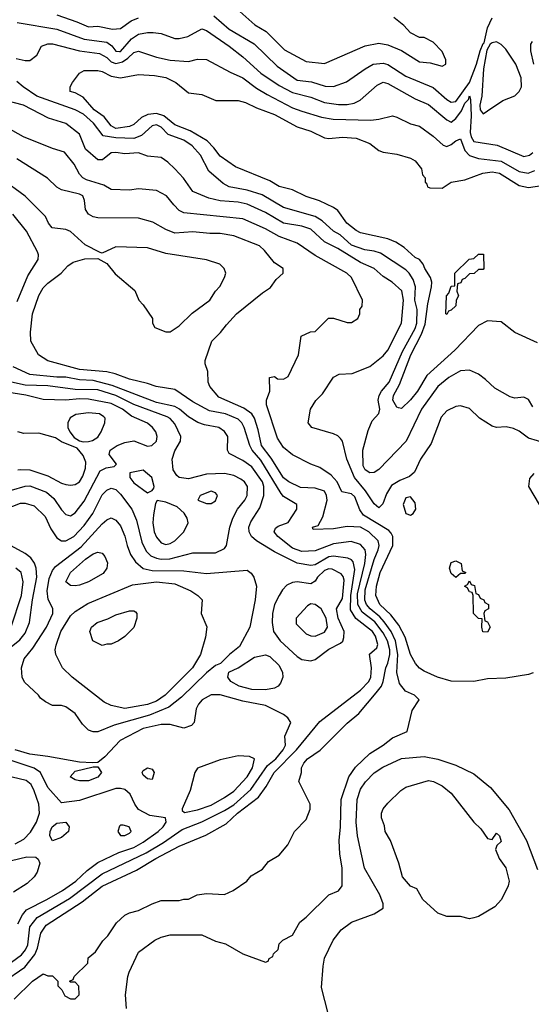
# Model space of a CAD drawing. Header units: inches. Extents: x 1793389 to 1900389, y 320802 to 470796.
# Tile 194 of 256: x 1822266 to 1824523, y 383428 to 387766. Entities that reach past the tile are written whole.
import ezdxf

# ---------------------------------------------------------------- set-up
doc = ezdxf.new("R2010")
doc.units = ezdxf.units.IN
doc.header["$MEASUREMENT"] = 0
doc.layers.add('B8328', color=7, linetype='Continuous')

msp = doc.modelspace()

# ---------------------------------------------------------------- linework, layer by layer
at = {"layer": 'B8328', "color": 2}
for points, elevation in [([(1823184, 387850), (1823303.8, 387743.8), (1823353.8, 387713.8), (1823433.5, 387633.5), (1823530, 387582), (1823610, 387574), (1823789.4, 387650.6), (1823850, 387662.8), (1823890, 387656), (1823950.8, 387630.8), (1824030, 387581), (1824076.9, 387576.9), (1824130, 387562), (1824146, 387570), (1824146, 387590), (1824130, 387626), (1824090, 387668), (1824050, 387688), (1824030, 387688), (1823990, 387708), (1823960.4, 387740.4), (1823916.4, 387776.4)], 270), ([(1822430, 387787.2), (1822517.7, 387757.7), (1822570, 387734.8), (1822610, 387737.3), (1822675.5, 387724.5), (1822710, 387727.3), (1822758, 387762), (1822790, 387774.4)], 266), ([(1823122.9, 387782.9), (1823190, 387724.4), (1823299.6, 387659.6), (1823401.8, 387561.8), (1823490, 387499.5), (1823553.1, 387493.1), (1823614.2, 387474.2), (1823650, 387472.7), (1823707.9, 387492.1), (1823789.3, 387550), (1823825.2, 387570), (1823870, 387574.9), (1823890, 387568.7), (1823970, 387518), (1824090, 387468.4), (1824150, 387414.9), (1824170, 387403), (1824190, 387406), (1824249.8, 387490), (1824281.7, 387570), (1824297, 387630), (1824310, 387661), (1824315.5, 387664.5), (1824329.5, 387730), (1824350, 387774)], 266), ([(1822254.6, 387754.6), (1822430, 387725.3), (1822550, 387680.8), (1822650, 387667.4), (1822671.9, 387651.9), (1822690, 387627.2), (1822706.4, 387626.4), (1822710, 387626.5), (1822758.3, 387681.7), (1822790, 387702), (1822830, 387710.3), (1822854, 387710), (1822890, 387706), (1822950, 387683.8), (1822970, 387683), (1823007.9, 387692.1), (1823070, 387725.5), (1823090, 387719.3), (1823190, 387650.4), (1823250, 387603), (1823330, 387530.4), (1823410, 387477), (1823470, 387445.7), (1823550, 387425.3), (1823610, 387401.1), (1823672.3, 387392.3), (1823710, 387392.4), (1823741.6, 387398.4), (1823767.5, 387412.5), (1823842.5, 387477.5), (1823870, 387490.6), (1823890, 387485.5), (1824010, 387418), (1824070, 387393), (1824150, 387324.9), (1824170, 387315.5), (1824190, 387331.8), (1824215.6, 387364.5), (1824230, 387399.1), (1824245.4, 387414.6), (1824250.3, 387430.3), (1824254.7, 387414.7), (1824257.8, 387342.2), (1824252.9, 387270), (1824257.3, 387250), (1824268.7, 387230), (1824372.9, 387212.9), (1824490, 387164.4), (1824515.1, 387170), (1824530, 387181.6)], 262), ([(1822250, 387596), (1822290, 387586), (1822310, 387587.3), (1822342, 387610), (1822362, 387650), (1822390, 387660.4), (1822410, 387659.5), (1822528.9, 387628.9), (1822617.5, 387617.5), (1822650, 387600.3), (1822670, 387580.9), (1822690, 387573.8), (1822719.2, 387580.8), (1822743.5, 387596.5), (1822770, 387622), (1822790, 387627.7), (1822870, 387600.7), (1822930, 387587.7), (1823010, 387582), (1823050, 387593), (1823090, 387590.7), (1823194.6, 387534.6), (1823250, 387510.4), (1823310, 387464.4), (1823357.2, 387437.2), (1823470, 387378.7), (1823510, 387363.1), (1823596.7, 387336.7), (1823648.6, 387328.6), (1823815.6, 387324.4), (1823850, 387327.7), (1823910, 387342.8), (1823930, 387337.3), (1823990, 387307.3), (1824030, 387297.3), (1824090, 387254), (1824134.2, 387214.2), (1824150, 387208), (1824170, 387217.1), (1824190, 387233.4), (1824210, 387241), (1824230.2, 387190.2), (1824250, 387168), (1824290, 387154.4), (1824390, 387143.6), (1824470, 387098), (1824509.6, 387090.4), (1824538.3, 387101.7)], 258), ([(1824534, 387570), (1824520.9, 387630), (1824521.5, 387658.5), (1824528.7, 387670)], 262), ([(1824550, 386342), (1824450, 386388), (1824390, 386435.3), (1824330, 386439.3), (1824290, 386419.3), (1824184.9, 386310), (1824061.6, 386198.4), (1824020.3, 386130), (1823990, 386092), (1823950, 386053.2), (1823936.5, 386056.5), (1823930, 386059), (1823912, 386090), (1823915.6, 386110), (1823941.4, 386158.6), (1823990.9, 386290), (1824038.6, 386381.4), (1824055.2, 386424.8), (1824065.8, 386514.2), (1824083, 386590), (1824084.5, 386610), (1824078, 386630), (1824053.2, 386670), (1824046, 386690), (1824030, 386709.2), (1824010, 386719.3), (1823962.7, 386762.7), (1823925.8, 386785.8), (1823890, 386800.7), (1823770, 386827.8), (1823750, 386837.6), (1823709.8, 386869.8), (1823670, 386926), (1823650, 386939.5), (1823587.9, 386967.9), (1823530, 386987.3), (1823470, 387016.2), (1823410, 387032), (1823370, 387056.2), (1823218.3, 387118.3), (1823150, 387165.6), (1823122.6, 387202.6), (1823092.7, 387232.7), (1823017.5, 387277.5), (1822950, 387303.5), (1822902.4, 387342.4), (1822870, 387352.6), (1822831.3, 387348.7), (1822803.8, 387336.2), (1822770, 387305.1), (1822750, 387295.6), (1822690, 387286.4), (1822670, 387298.4), (1822638.6, 387338.6), (1822594.5, 387370), (1822545.1, 387425.1), (1822510, 387444), (1822488, 387450), (1822488, 387470), (1822499, 387490), (1822529.3, 387530.7), (1822550, 387542.8), (1822610, 387543), (1822630, 387538), (1822670, 387517.1), (1822710, 387510.4), (1822790, 387524.4), (1822860.6, 387520.6), (1822910, 387511.7), (1822954, 387490), (1823010, 387444.9), (1823070, 387436.3), (1823130.5, 387410.5), (1823230, 387410.4), (1823262.3, 387402.3), (1823310, 387378.4), (1823390, 387348.5), (1823490, 387294), (1823550, 387275.3), (1823610, 387246), (1823630, 387242.4), (1823690, 387248.4), (1823750, 387244.9), (1823810, 387220.7), (1823850, 387190.8), (1823870, 387182.8), (1823930, 387174), (1823990, 387156), (1824010, 387144.7), (1824038, 387110), (1824043.6, 387083.6), (1824054, 387070), (1824054, 387050), (1824062, 387042), (1824064.7, 387030), (1824074.6, 387025.4), (1824130, 387024.7), (1824169.5, 387050.5), (1824230, 387060.5), (1824309.8, 387090.2), (1824350, 387096), (1824382.8, 387090), (1824470, 387036.5), (1824510, 387027.2), (1824570, 387035.8)], 254), ([(1824530, 386061.2), (1824510, 386092.7), (1824490, 386102.7), (1824450, 386099), (1824430, 386104), (1824362.5, 386142.5), (1824321.5, 386181.5), (1824290, 386204), (1824250, 386222.7), (1824210, 386219.5), (1824158.8, 386190), (1824110.4, 386149.6), (1824038, 386050), (1823970.3, 385909.7), (1823850, 385784.5), (1823830, 385771.5), (1823810, 385769.6), (1823790, 385782.4), (1823781.2, 385801.2), (1823779.8, 385870), (1823803.8, 385956.2), (1823820.5, 385999.5), (1823850, 386032), (1823854.5, 386050), (1823846.6, 386090), (1823851.5, 386110), (1823862, 386130), (1823895.8, 386170), (1823955.4, 386304.6), (1824010, 386405.5), (1824017.2, 386430), (1824018.9, 386490), (1824008.4, 386530), (1824012.4, 386590), (1824001.5, 386621.5), (1823984.2, 386650), (1823970, 386664.2), (1823857.8, 386737.8), (1823830, 386746.6), (1823788.3, 386751.7), (1823730, 386773), (1823679, 386819), (1823650, 386834.5), (1823600.4, 386880.4), (1823570, 386899.7), (1823430, 386938.7), (1823335.5, 386995.5), (1823270, 387015.8), (1823190, 387029.6), (1823164, 387044), (1823099.6, 387099.6), (1823064, 387170), (1823026, 387210), (1822990, 387236.3), (1822920.6, 387260.6), (1822890, 387293.6), (1822870, 387303.6), (1822850, 387298.4), (1822803.2, 387256.8), (1822770, 387242.7), (1822690, 387245.6), (1822634.7, 387254.7), (1822591.6, 387310), (1822546.6, 387350), (1822510, 387369.7), (1822341.2, 387430), (1822281.2, 387470), (1822253.8, 387493.8)], 258), ([(1824590, 385898.4), (1824510, 385922.7), (1824470, 385953.2), (1824444.8, 385964.8), (1824411.9, 385971.9), (1824370, 385969.6), (1824350, 385975.1), (1824294, 386010), (1824250, 386053.2), (1824210, 386065.2), (1824190, 386062.7), (1824150, 386042.7), (1824125.5, 386014.5), (1824081.3, 385898.7), (1824034.8, 385830), (1824007.9, 385772.1), (1823986, 385754), (1823943.4, 385736.6), (1823906.3, 385713.7), (1823883.4, 385676.6), (1823867.3, 385632.7), (1823850, 385615.3), (1823830, 385632.7), (1823790.8, 385690.8), (1823742.9, 385750), (1823709.3, 385830), (1823690, 385908.7), (1823681, 385921), (1823670, 385932.3), (1823650, 385942), (1823555.3, 385970), (1823539, 385990), (1823549.5, 386050.5), (1823572.1, 386087.9), (1823601.5, 386118.5), (1823650, 386191), (1823675.5, 386204.5), (1823732.1, 386207.9), (1823810, 386238.8), (1823870, 386284.9), (1823890, 386310.6), (1823949.7, 386430), (1823959.1, 386530), (1823951.3, 386571.3), (1823909.2, 386610), (1823870, 386634.5), (1823830, 386669.5), (1823770, 386696.3), (1823670, 386758.7), (1823610, 386787.8), (1823550, 386843.6), (1823510, 386856.3), (1823430, 386869.6), (1823350, 386917.6), (1823270, 386953), (1823230, 386962.4), (1823150, 386967.8), (1823100.5, 386980.5), (1823030, 387009.4), (1822987.9, 387067.9), (1822950, 387109.3), (1822919.1, 387139.1), (1822890, 387159.3), (1822830, 387165.2), (1822790, 387179.3), (1822730, 387175.6), (1822690, 387180.9), (1822670, 387179.3), (1822630.4, 387149.6), (1822610, 387149.4), (1822556.4, 387196.4), (1822530, 387262), (1822470, 387309.5), (1822393.3, 387333.3), (1822282, 387390), (1822209.7, 387409.7)], 262), ([(1824531.7, 384888.3), (1824510, 384881.6), (1824410, 384865.1), (1824330, 384862.4), (1824270, 384849.7), (1824170, 384851.8), (1824109.6, 384869.6), (1824050, 384896), (1824029.7, 384909.7), (1824012.7, 384930), (1823990, 384969), (1823966, 385046), (1823938.5, 385098.5), (1823903.5, 385143.5), (1823854.5, 385190), (1823837, 385230), (1823840.5, 385270), (1823856.3, 385330), (1823911.8, 385450), (1823912, 385490), (1823904.7, 385504.7), (1823895.1, 385515.1), (1823783.1, 385583.1), (1823766.9, 385606.9), (1823744.2, 385664.2), (1823730, 385676.9), (1823686.3, 385686.3), (1823666, 385730), (1823640.1, 385760.1), (1823590, 385794), (1823550, 385808), (1823470, 385849), (1823430, 385881.2), (1823403.3, 385923.3), (1823354, 386070), (1823354, 386090), (1823368.7, 386130), (1823368, 386190), (1823390, 386194), (1823403.6, 386183.6), (1823430, 386182), (1823450, 386194), (1823495.3, 386290), (1823507.3, 386372.7), (1823548.4, 386391.6), (1823570, 386392), (1823628.9, 386451.1), (1823650, 386451.3), (1823710, 386432), (1823730, 386432), (1823758, 386450), (1823766, 386470), (1823766, 386490), (1823776.4, 386503.6), (1823778, 386530), (1823729, 386630), (1823708.7, 386650), (1823570, 386727.3), (1823490, 386781.6), (1823410, 386811.3), (1823350, 386844.7), (1823250, 386889.6), (1822990, 386915.1), (1822970, 386926), (1822945.2, 386950), (1822914, 386990), (1822870, 387013.2), (1822790, 387021.2), (1822750, 387016), (1822670, 387019), (1822637, 387037), (1822560.7, 387060.7), (1822543.7, 387070), (1822530, 387086), (1822506.6, 387130), (1822463.2, 387183.2), (1822410, 387199.3), (1822282, 387250), (1822150, 387324.5)], 266), ([(1822737.2, 383410), (1822732, 383470), (1822742.7, 383550), (1822749.3, 383570), (1822790, 383658), (1822862, 383710), (1822890, 383724), (1822930, 383733.4), (1823070, 383733.4), (1823130, 383706.8), (1823174.4, 383694.4), (1823250.9, 383650.9), (1823350, 383614), (1823362, 383618), (1823366, 383630), (1823382, 383638), (1823386, 383650), (1823406, 383670), (1823410, 383694), (1823426, 383710), (1823470, 383732), (1823502, 383790), (1823530, 383811.3), (1823629.4, 383910.6), (1823672.5, 383927.5), (1823689, 383950), (1823689, 384030), (1823678, 384090), (1823675.6, 384150), (1823681.3, 384210), (1823683.6, 384330), (1823717.6, 384430), (1823747.4, 384472.6), (1823810, 384533.4), (1823869, 384570), (1823910, 384602.8), (1823975.3, 384630), (1823998, 384722), (1824028, 384770), (1824008, 384790), (1823968, 384808), (1823941, 384841), (1823929.7, 384890), (1823934.6, 384970), (1823923.5, 385030), (1823904.1, 385070), (1823873.6, 385113.6), (1823855, 385135), (1823812.3, 385170), (1823796.4, 385190), (1823789.2, 385209.2), (1823790, 385254.8), (1823830, 385387.7), (1823847.1, 385430), (1823851.1, 385450), (1823847.3, 385470), (1823805.6, 385510), (1823770, 385529.7), (1823710, 385533.6), (1823650, 385522.9), (1823560.4, 385520.4), (1823558, 385530), (1823582, 385538), (1823603.9, 385576.1), (1823622, 385650), (1823619.7, 385670), (1823610, 385689.3), (1823570, 385703), (1823505.1, 385705.1), (1823452.7, 385730), (1823430, 385747.8), (1823374.6, 385834.6), (1823332.6, 385890), (1823318.6, 385958.6), (1823301.1, 386010), (1823289.8, 386029.8), (1823254.9, 386054.9), (1823143.8, 386103.8), (1823105.2, 386150), (1823097.2, 386170), (1823096.5, 386216.5), (1823084, 386250), (1823084.7, 386264.7), (1823114, 386350), (1823152.1, 386387.9), (1823177.5, 386422.5), (1823222, 386470), (1823336.5, 386563.5), (1823372.9, 386587.1), (1823398, 386622), (1823428, 386650), (1823428, 386670), (1823390, 386695.3), (1823346, 386750), (1823324, 386770), (1823210, 386814), (1823150, 386825.1), (1823103.9, 386823.9), (1823030, 386831.8), (1822950, 386825.6), (1822910, 386842), (1822853.8, 386873.8), (1822790, 386892.3), (1822610, 386892.7), (1822590, 386897.2), (1822570, 386909), (1822556, 386930), (1822552, 386970), (1822544, 386990), (1822530, 386998), (1822450, 387017.2), (1822430, 387029.2), (1822387.7, 387067.7), (1822252.9, 387152.9)], 270), ([(1822242, 383450), (1822322, 383530), (1822370, 383562), (1822390, 383554), (1822410, 383554), (1822434, 383530), (1822434, 383510), (1822452, 383492), (1822465.4, 383465.4), (1822490, 383452), (1822510, 383452), (1822528, 383470), (1822527.3, 383507.3), (1822510, 383526), (1822490, 383526), (1822486, 383530), (1822502, 383538), (1822506, 383550), (1822566, 383610), (1822567.3, 383632.7), (1822600.4, 383659.6), (1822632.9, 383707.1), (1822655.3, 383730), (1822692.9, 383787.1), (1822730, 383821), (1822750, 383831), (1822790, 383841), (1822850, 383871.3), (1822890, 383884.7), (1822970, 383884.7), (1822990, 383892), (1823010, 383892), (1823048.9, 383911.1), (1823090, 383916), (1823170, 383911.3), (1823208, 383930), (1823268, 383970), (1823286.3, 383993.7), (1823336.5, 384023.5), (1823363.2, 384056.8), (1823410, 384084.7), (1823448.7, 384130), (1823478, 384190), (1823530, 384242), (1823547.3, 384287.3), (1823548, 384310), (1823498, 384410), (1823509, 384450), (1823509.2, 384470), (1823519, 384490), (1823535.3, 384510), (1823591.8, 384548.2), (1823710, 384667.3), (1823762.7, 384710), (1823839.2, 384800.8), (1823861.6, 384830), (1823869.7, 384850), (1823880.5, 384910), (1823890, 384930.7), (1823898.4, 384970), (1823898.4, 384990), (1823888.9, 385030), (1823870, 385065.4), (1823832.6, 385112.6), (1823776.1, 385156.1), (1823758, 385190), (1823756.6, 385236.6), (1823788.8, 385370), (1823793.3, 385410), (1823789.6, 385430), (1823770, 385454), (1823727.8, 385467.8), (1823650, 385457.7), (1823570, 385425.6), (1823510, 385423), (1823470, 385437.6), (1823404, 385490), (1823389, 385510), (1823394.6, 385525.4), (1823405.6, 385534.4), (1823450, 385551.3), (1823489, 385610), (1823488.7, 385630), (1823430, 385666), (1823419.4, 385679.4), (1823330, 385825.6), (1823291.1, 385870), (1823280.5, 385890), (1823256.3, 385970), (1823245.6, 385990), (1823230, 386005.6), (1823174, 386030), (1823103.3, 386043.3), (1823030, 386082.9), (1822950, 386137), (1822868, 386150), (1822830, 386163.7), (1822750, 386182), (1822686.7, 386206.7), (1822650, 386214.7), (1822530, 386225.4), (1822390, 386263.7), (1822349, 386290), (1822315.3, 386350), (1822314, 386390), (1822322.7, 386470), (1822350, 386551.3), (1822370, 386584.7), (1822390, 386606), (1822448.7, 386650), (1822478, 386682), (1822502, 386698), (1822552.7, 386712.7), (1822610, 386714), (1822650, 386692), (1822687.1, 386647.1), (1822773.7, 386573.7), (1822791.3, 386530), (1822811, 386510), (1822851.3, 386450), (1822852, 386430), (1822862, 386410), (1822910, 386391.3), (1822930, 386391.3), (1822970, 386418), (1823027.2, 386472.8), (1823104, 386530), (1823129, 386570), (1823149.3, 386590.7), (1823168.7, 386630), (1823175.3, 386650), (1823168, 386670), (1823148.9, 386688.9), (1823090, 386709), (1822910, 386736), (1822830, 386761.2), (1822690, 386765.2), (1822630, 386738), (1822620.4, 386740.4), (1822554, 386774), (1822490, 386832.7), (1822470, 386842.7), (1822409.6, 386849.6), (1822393.2, 386870), (1822378.9, 386898.9), (1822290, 386989.4), (1822184.8, 387064.8)], 274), ([(1822254.7, 386525.3), (1822302.3, 386637.8), (1822346.6, 386710), (1822349.3, 386730), (1822344.1, 386744.1), (1822295.4, 386835.4), (1822236, 386910)], 278), ([(1822190, 383523.8), (1822288.2, 383591.8), (1822333.1, 383646.9), (1822344.9, 383675.1), (1822359.2, 383740.8), (1822383, 383777), (1822541.2, 383878.8), (1822630, 383948.7), (1822781.5, 384018.5), (1822866.6, 384070), (1822970, 384124.9), (1823086.3, 384173.7), (1823176.6, 384223.4), (1823226.6, 384270), (1823319.3, 384340.7), (1823352.9, 384387.1), (1823388.4, 384450), (1823487.1, 384550), (1823590, 384674.8), (1823770, 384812.4), (1823806, 384850), (1823815.1, 384870), (1823818, 384910), (1823809.5, 384970.5), (1823841.5, 384998.5), (1823846.3, 385013.7), (1823835.4, 385050), (1823822.4, 385070), (1823748.1, 385128.1), (1823725.8, 385165.8), (1823726.9, 385230), (1823744.6, 385344.6), (1823737.6, 385377.6), (1823730, 385387), (1823714.1, 385394.2), (1823650, 385403.1), (1823630, 385399.7), (1823570, 385364.7), (1823550, 385361.1), (1823490, 385372.1), (1823390, 385421), (1823309.8, 385469.8), (1823288.8, 385488.8), (1823278, 385510), (1823276.3, 385530), (1823286, 385554), (1823324.7, 385615.3), (1823343.6, 385670), (1823343, 385710), (1823336.3, 385730), (1823290, 385795.6), (1823250, 385823.6), (1823190, 385855.3), (1823182.7, 385870), (1823183.7, 385930), (1823170, 385952.3), (1823144, 385970), (1823081.5, 385981.5), (1823052.3, 385992.3), (1823010, 386016.9), (1822970.7, 386050.7), (1822950, 386061.7), (1822870, 386080.4), (1822674.1, 386154.1), (1822590, 386176.8), (1822530, 386179.8), (1822470, 386191.9), (1822430, 386191), (1822310, 386203.5), (1822236.6, 386236.6)], 278), ([(1822201.2, 385610), (1822270, 385636.3), (1822290, 385636.3), (1822330, 385624), (1822377.7, 385577.7), (1822403.8, 385523.8), (1822430, 385482.8), (1822450, 385470.6), (1822470, 385470.4), (1822504.5, 385490), (1822550, 385538.4), (1822588, 385590), (1822630, 385673), (1822650, 385693), (1822670, 385703), (1822690, 385696.3), (1822710, 385676.3), (1822760.4, 385610), (1822780.6, 385560.6), (1822804.7, 385464.7), (1822824.1, 385424.1), (1822844.2, 385404.2), (1822870, 385393.1), (1822890, 385389), (1822928.5, 385391.6), (1823030, 385418), (1823130, 385417.3), (1823170, 385436), (1823178, 385450), (1823193.2, 385530), (1823206.6, 385570), (1823227.3, 385610), (1823259.6, 385650), (1823269.6, 385670), (1823271.5, 385710), (1823258, 385730), (1823241.7, 385741.7), (1823210, 385757.6), (1823170, 385766.3), (1823090, 385764.2), (1823010, 385744), (1822970, 385749.6), (1822958.3, 385758.3), (1822943.1, 385783.1), (1822938.9, 385830), (1822950, 385866.8), (1822975.1, 385910), (1822976, 385930), (1822950, 385985.2), (1822930, 386009.3), (1822916, 386016), (1822770, 386070.9), (1822690, 386110.8), (1822610, 386135), (1822510, 386136.8), (1822390, 386152.9), (1822290, 386156), (1822229, 386170)], 282), ([(1822230, 385692.8), (1822290, 385711.8), (1822310, 385712), (1822384, 385684), (1822416.5, 385656.5), (1822450, 385607.3), (1822470, 385586.8), (1822490, 385580.7), (1822510, 385594), (1822550, 385644.9), (1822621.3, 385778.7), (1822647.6, 385792.4), (1822682, 385798), (1822692.5, 385807.5), (1822661.2, 385850), (1822665.2, 385870), (1822695.3, 385890), (1822730, 385903), (1822770, 385910.8), (1822830, 385886.8), (1822849.3, 385890.7), (1822869, 385910), (1822872.3, 385930), (1822866, 385950), (1822852.3, 385970), (1822830, 385989.3), (1822758.8, 386018.8), (1822719.6, 386050), (1822670, 386075.6), (1822570, 386094.2), (1822530, 386096.1), (1822469.7, 386089.7), (1822370, 386093), (1822292.6, 386112.6), (1822190, 386128.3)], 286), ([(1822257.2, 385782.8), (1822270, 385784.9), (1822310, 385783.1), (1822350.3, 385770.3), (1822390, 385756.4), (1822450, 385724.4), (1822470, 385718.4), (1822490, 385714.9), (1822510, 385718), (1822530, 385730.6), (1822544.9, 385755.1), (1822555.4, 385790), (1822557.5, 385817.5), (1822545.6, 385845.6), (1822518.8, 385878.8), (1822450, 385906.6), (1822423.5, 385923.5), (1822350, 385944.5), (1822283.7, 385943.7), (1822258, 385950)], 290), ([(1824533.4, 385766.6), (1824515.3, 385744.7), (1824511, 385710), (1824558, 385630)], 266), ([(1822150, 384942), (1822266.3, 385033.7), (1822290, 385064), (1822309.6, 385110), (1822321.7, 385210), (1822341.1, 385310), (1822338.7, 385350), (1822331.2, 385371.2), (1822315.1, 385395.1), (1822290, 385414), (1822227.5, 385447.5)], 282), ([(1822228.3, 385091.7), (1822273.7, 385230), (1822281.3, 385290), (1822271.8, 385330), (1822248.7, 385350)], 286), ([(1822230, 383614), (1822274.3, 383645.7), (1822291.5, 383668.5), (1822301, 383690), (1822311.1, 383770), (1822342.4, 383810), (1822485.1, 383894.9), (1822630, 384003.6), (1822824.1, 384095.9), (1822899.6, 384140.4), (1822982.4, 384197.6), (1823070, 384231.6), (1823170, 384281.7), (1823210, 384307.6), (1823285.1, 384374.9), (1823359.6, 384480.4), (1823395.1, 384510), (1823427.6, 384550), (1823438.4, 384570), (1823435.1, 384610), (1823462, 384670), (1823449.4, 384690), (1823430, 384705.1), (1823350, 384745.1), (1823250, 384763), (1823150, 384791.5), (1823110, 384791.8), (1823070.8, 384770), (1823054, 384750), (1823044, 384730), (1823036, 384670), (1823023.5, 384656.5), (1822990, 384645.2), (1822930, 384660.7), (1822890, 384660.5), (1822810, 384642.6), (1822709.1, 384590.9), (1822640.9, 384519.1), (1822610, 384494), (1822587.3, 384492.7), (1822530, 384494.5), (1822390, 384520.5), (1822310.3, 384529.7), (1822245.2, 384550)], 282), ([(1822257.5, 383782.5), (1822277.4, 383822.6), (1822295.1, 383844.9), (1822386, 383890), (1822454.5, 383930), (1822513.6, 383970), (1822563.1, 384016.9), (1822610, 384052.2), (1822703.8, 384096.2), (1822770, 384119), (1822810, 384142.6), (1822876, 384190), (1822899.3, 384210), (1822912.7, 384230), (1822909, 384249), (1822840.1, 384260.1), (1822790, 384287), (1822773.6, 384310), (1822753.5, 384353.5), (1822730, 384374.5), (1822710, 384379.5), (1822690, 384378.4), (1822530, 384325.6), (1822450, 384315.3), (1822390, 384382.7), (1822357, 384450), (1822330, 384468), (1822223.5, 384503.5)], 286), ([(1823627.2, 383387.2), (1823598, 383502), (1823604.1, 383595.9), (1823610, 383632), (1823649, 383710), (1823684.1, 383755.9), (1823729.5, 383790.5), (1823830, 383826), (1823869, 383851), (1823869.2, 383870), (1823854.5, 383910), (1823787.7, 384027.7), (1823756.2, 384170), (1823749.7, 384230), (1823755.1, 384330), (1823770, 384376), (1823791.4, 384408.6), (1823830, 384447.3), (1823867.7, 384472.3), (1823949.6, 384510.4), (1824050, 384520.5), (1824110, 384508), (1824190, 384482), (1824270, 384444), (1824342.8, 384382.8), (1824425.5, 384285.5), (1824502, 384150), (1824550, 384022)], 266), ([(1822245.6, 384134.4), (1822284.2, 384155.8), (1822313.7, 384186.3), (1822339.7, 384230), (1822353.3, 384270), (1822349.6, 384310), (1822330, 384369), (1822316.2, 384396.2), (1822294.6, 384414.6), (1822170, 384442.9)], 290), ([(1822230, 384062), (1822297.1, 384077.1), (1822336.3, 384076.3), (1822347.3, 384067.3), (1822354, 384050), (1822343, 384010), (1822330.3, 383989.7), (1822299.2, 383960.8), (1822238.4, 383921.6)], 286)]:
    msp.add_lwpolyline(points, dxfattribs=dict(at, elevation=elevation))
for points, elevation in [([(1824370, 387669.3), (1824350, 387665.2), (1824341.6, 387658.4), (1824327.3, 387632.7), (1824311.7, 387550), (1824305.2, 387430), (1824296.3, 387390), (1824297.3, 387370), (1824310, 387351), (1824330, 387364.7), (1824398, 387410), (1824450, 387431.3), (1824468.7, 387450), (1824479, 387470), (1824478, 387510), (1824454.5, 387570), (1824410, 387637.2), (1824390, 387657.2)], 266), ([(1824150, 386468), (1824146, 386470), (1824149.3, 386550), (1824159, 386561), (1824170, 386592), (1824186, 386594), (1824186, 386650), (1824248.4, 386711.6), (1824270, 386714), (1824290, 386734), (1824312.7, 386732.7), (1824314, 386670), (1824310, 386666), (1824290, 386666), (1824271.6, 386648.4), (1824250, 386646), (1824230, 386626), (1824218, 386622), (1824212.7, 386607.3), (1824198, 386602), (1824194, 386570), (1824202, 386550), (1824192, 386530), (1824190, 386506), (1824170, 386486), (1824158, 386482)], 250), ([(1822570, 386033.6), (1822513.7, 386026.3), (1822488.1, 386011.9), (1822478.8, 385990), (1822478.8, 385970), (1822486.8, 385950), (1822506.2, 385926.2), (1822530, 385910.6), (1822546, 385906), (1822570, 385908), (1822587.3, 385912.7), (1822610, 385927.7), (1822625.2, 385950), (1822640.9, 385990), (1822642.7, 386010), (1822637.2, 386017.2), (1822618, 386030)], 290), ([(1822810, 385782), (1822752, 385770), (1822751, 385750), (1822770, 385726), (1822830, 385682), (1822850, 385692), (1822857.2, 385702.8), (1822859, 385710), (1822848, 385750)], 286), ([(1823110, 385689), (1823062, 385670), (1823052, 385650), (1823090, 385634.8), (1823110, 385634.8), (1823130, 385646.8), (1823139, 385670), (1823130, 385682)], 286), ([(1823990, 385664), (1823970, 385659), (1823957.3, 385630), (1823970, 385591.3), (1823990, 385582.8), (1824002, 385590), (1824013.2, 385610), (1824010, 385638)], 266), ([(1822872.7, 385647.3), (1822864.7, 385635.3), (1822855.5, 385584.5), (1822852.7, 385550), (1822859.3, 385510), (1822870, 385486.8), (1822890, 385460.7), (1822910, 385453.4), (1822930, 385459.1), (1822950, 385470.7), (1822989.3, 385510), (1823009.4, 385550), (1823004.5, 385570), (1822991.6, 385591.6), (1822960.1, 385620.1), (1822910, 385641.2)], 286), ([(1823090, 385326.4), (1823270, 385341), (1823287.7, 385327.7), (1823298.8, 385310), (1823310.7, 385270), (1823304.9, 385210), (1823280.5, 385090), (1823235.5, 385004.5), (1823191.3, 384970), (1823151, 384929), (1823130, 384921.2), (1823090, 384889.3), (1822979.2, 384780.8), (1822923.2, 384736.8), (1822838.2, 384701.8), (1822682.6, 384657.4), (1822610, 384629.2), (1822590, 384629), (1822570, 384635.3), (1822542.5, 384662.5), (1822510, 384709), (1822470, 384739), (1822450, 384744), (1822410, 384744), (1822380.2, 384760.2), (1822357.2, 384777.2), (1822349, 384790), (1822287.5, 384847.5), (1822277.2, 384870), (1822273.2, 384910), (1822286, 384950), (1822323.1, 384996.9), (1822383.6, 385090), (1822412, 385150), (1822412.1, 385172.1), (1822391.7, 385211.7), (1822386.6, 385250), (1822395.8, 385304.2), (1822410, 385338.8), (1822423.1, 385356.9), (1822536.6, 385443.4), (1822630, 385544.9), (1822650, 385562.8), (1822670, 385571), (1822690, 385561), (1822710, 385536), (1822730, 385491.3), (1822739.3, 385450), (1822754.9, 385410), (1822777, 385377), (1822810, 385348.4), (1822850, 385339.5), (1822990, 385338.7)], 278), ([(1822510, 385272.3), (1822490, 385273.2), (1822469.5, 385290), (1822489.6, 385330), (1822556, 385390), (1822590, 385413), (1822610, 385420.7), (1822630, 385416), (1822641.4, 385401.4), (1822653.2, 385373.2), (1822650.8, 385350), (1822634.4, 385325.6), (1822570, 385289.4), (1822530, 385274.5)], 274), ([(1823630, 385346.3), (1823610, 385338.9), (1823579.3, 385310), (1823570, 385293.2), (1823550, 385281.2), (1823490, 385289.4), (1823470, 385286.6), (1823444.9, 385275.1), (1823425.1, 385254.9), (1823410.3, 385229.7), (1823390.5, 385190), (1823381.6, 385150), (1823379.3, 385110), (1823385.5, 385070), (1823415.5, 385030), (1823490, 384960.5), (1823510, 384947.7), (1823550, 384942), (1823570, 384948), (1823630, 384992.7), (1823680.5, 385019.5), (1823691.5, 385028.5), (1823696.3, 385043.7), (1823697.4, 385070), (1823671.5, 385130), (1823663.7, 385170), (1823690, 385216), (1823697.5, 385297.5), (1823693.6, 385313.6), (1823684.4, 385324.4), (1823644.7, 385344.7)], 282), ([(1824190, 385308), (1824170, 385326), (1824162, 385350), (1824170, 385374), (1824190, 385382), (1824214, 385370), (1824218, 385338), (1824234, 385330), (1824230, 385326), (1824210, 385326)], 262), ([(1822730, 384731.8), (1822670, 384744.5), (1822638.9, 384758.9), (1822497.2, 384870), (1822454, 384910), (1822425.2, 384970), (1822422.7, 384990), (1822426.6, 385010), (1822447.6, 385070), (1822490, 385139.1), (1822510, 385159.3), (1822566.6, 385193.4), (1822763.3, 385276.7), (1822870, 385288.9), (1822950, 385280.3), (1823021, 385250), (1823052, 385230), (1823070.9, 385210.9), (1823066, 385150), (1823091.1, 385091.1), (1823086, 385046), (1823063.1, 384970), (1823028.4, 384910), (1822908.2, 384790), (1822870, 384764), (1822830, 384748.5)], 274), ([(1824330, 385068), (1824309.2, 385069.2), (1824304, 385090), (1824306, 385126), (1824290, 385128), (1824268, 385150), (1824266, 385230), (1824262, 385242), (1824250, 385246), (1824242, 385262), (1824228, 385270), (1824242, 385278), (1824250, 385294), (1824258, 385278), (1824272.7, 385272.7), (1824278, 385238), (1824290, 385234), (1824298, 385218), (1824314, 385210), (1824318, 385198), (1824334, 385190), (1824334, 385170), (1824318, 385162), (1824314, 385150), (1824318, 385118), (1824330, 385114), (1824342, 385090)], 262), ([(1823550, 385192), (1823535.9, 385184.1), (1823486, 385130), (1823485.2, 385105.2), (1823530, 385061), (1823550, 385051), (1823570, 385050.8), (1823610, 385067.7), (1823623.7, 385090), (1823617.4, 385130), (1823596.3, 385170), (1823570, 385189.6)], 286), ([(1822630, 385008.7), (1822589.1, 385029.1), (1822575.3, 385070), (1822582, 385090), (1822608, 385110), (1822654, 385126), (1822690, 385144.7), (1822750, 385162), (1822770, 385162), (1822776.9, 385156.9), (1822782, 385150), (1822782, 385130), (1822770, 385088), (1822730, 385048.7), (1822702, 385030), (1822670, 385015.3), (1822650, 385015.3)], 270), ([(1823350, 384813.3), (1823290, 384814.7), (1823234, 384830), (1823197.2, 384850), (1823184, 384870), (1823189, 384891), (1823230, 384910.8), (1823302, 384958), (1823350, 384967.3), (1823370, 384960.7), (1823410, 384921), (1823424.9, 384890), (1823427.3, 384870), (1823417.1, 384842.9), (1823406.8, 384830), (1823390, 384820.7)], 278), ([(1823230, 384522.6), (1823150, 384505.1), (1823050.9, 384469.1), (1823038, 384450), (1823018, 384370), (1822982, 384290), (1822982, 384282), (1822992.7, 384272.7), (1823050, 384284.4), (1823110, 384305.7), (1823170, 384338.7), (1823210, 384367), (1823270, 384430.6), (1823293, 384470), (1823301.2, 384510), (1823280.1, 384520.1)], 286), ([(1822530, 384412.7), (1822510, 384417.2), (1822489, 384430), (1822510, 384454.8), (1822590, 384474), (1822610, 384474), (1822626, 384450), (1822610, 384429.4), (1822570, 384412.7)], 282), ([(1822850, 384418), (1822830, 384422), (1822810, 384438), (1822806, 384450), (1822810, 384458), (1822830, 384470.7), (1822850, 384464.7), (1822858.8, 384450)], 282), ([(1824350, 384154), (1824370, 384182), (1824382, 384170), (1824390, 384146), (1824371.6, 384128.4), (1824364.7, 384110), (1824381, 384070), (1824411, 384030), (1824424.7, 383970), (1824421, 383950), (1824391.3, 383890), (1824362, 383858), (1824290, 383815.3), (1824270, 383809), (1824250, 383805.2), (1824210, 383815.3), (1824150, 383815.3), (1824110, 383829), (1824044, 383890), (1824017.2, 383937.2), (1823990, 383948.7), (1823954, 383990), (1823939, 384050), (1823902, 384150), (1823878, 384190), (1823874.6, 384214.6), (1823862, 384250), (1823862, 384270), (1823868.7, 384290), (1823890, 384314), (1823948, 384370), (1823970, 384384.7), (1824070, 384414.8), (1824092, 384410), (1824130, 384390.7), (1824170, 384358.8), (1824270, 384231), (1824300.7, 384200.7), (1824330, 384158)], 262), ([(1822410, 384149), (1822399.3, 384170), (1822400.9, 384190), (1822409.4, 384210), (1822430, 384226.8), (1822470, 384231), (1822484.7, 384210), (1822481, 384190), (1822450, 384162.7)], 286), ([(1822722, 384218), (1822710, 384218), (1822706.4, 384213.6), (1822698, 384190), (1822710, 384172), (1822730, 384171.3), (1822750, 384182.8), (1822757.2, 384190), (1822748, 384210)], 290)]:
    msp.add_lwpolyline(points, close=True, dxfattribs=dict(at, elevation=elevation))

doc.saveas('drawing.dxf')
